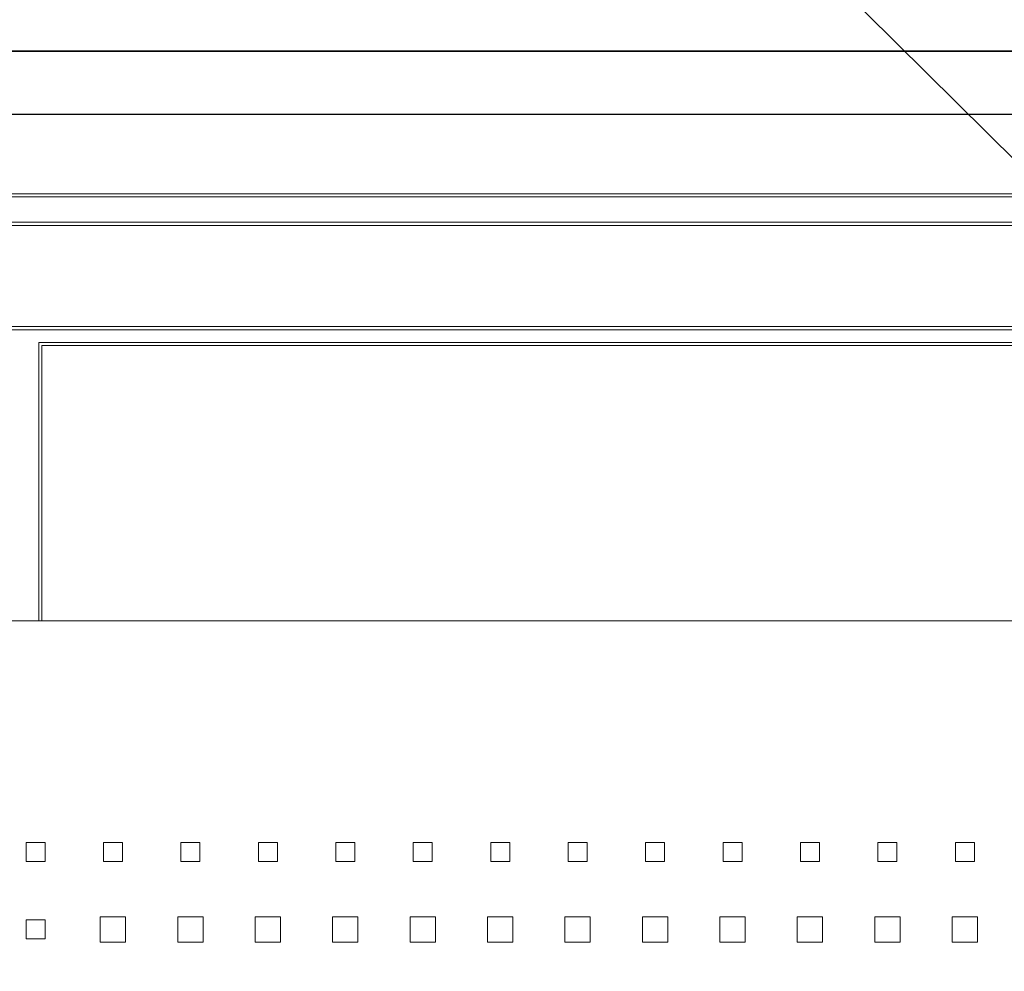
# Model space of a CAD drawing. Header units: millimetres. Extents: x -5941 to 19721, y -9230 to 6433.
# Tile 47 of 70: x 5850 to 5866, y -7407 to -7392. Entities that reach past the tile are written whole.
import ezdxf

# ---------------------------------------------------------------- set-up
doc = ezdxf.new("R2010")
doc.units = ezdxf.units.MM
doc.layers.add('A_SUFITY', color=6, linetype='Continuous')
doc.layers.add('A_SUFITY OPIS', color=1, linetype='Continuous')
doc.layers.add('GL-urzadzenia', color=6, linetype='Continuous', lineweight=20)

# ---------------------------------------------------------------- blocks, each defined once
blk = doc.blocks.new('RSen_55_ME_FB_SOg - fxza50a2veb - fully flat decoration panel - SH_daikin_tbq - standard-4997338-bottom')
at = {"lineweight": 18}
for p, q in [((300, 310), (-300, 310)), ((287.5, 287.5), (-287.5, 287.5)), ((287, 287), (-287, 287)), ((-283, 283), (283, 283)), ((-282.5, 282.5), (282.5, 282.5)), ((-266.5, 266.5), (266.5, 266.5)), ((266, 266), (-266, 266)), ((-183, 264), (183, 264)), ((-183, 222.14), (-183, 264)), ((182.5, 263.5), (-182.5, 263.5)), ((-182.5, 263.5), (-182.5, 222.14)), ((-182.5, 263.5), (-182.5, 263.5)), ((-183, 220), (-183, 222.14)), ((-182.5, 222.14), (-182.5, 220)), ((-220, 220), (220, 220)), ((-185, 185), (-182, 185)), ((-185, 182), (-185, 185)), ((-182, 185), (-182, 182)), ((-172.77, 182), (-172.77, 185)), ((-172.77, 185), (-169.77, 185)), ((-169.77, 185), (-169.77, 182)), ((-160.54, 182), (-160.54, 185)), ((-160.54, 185), (-157.54, 185)), ((-157.54, 185), (-157.54, 182)), ((-148.31, 182), (-148.31, 185)), ((-148.31, 185), (-145.31, 185)), ((-145.31, 185), (-145.31, 182)), ((-136.08, 182), (-136.08, 185)), ((-136.08, 185), (-133.08, 185)), ((-133.08, 185), (-133.08, 182)), ((-123.85, 182), (-123.85, 185)), ((-123.85, 185), (-120.85, 185)), ((-120.85, 185), (-120.85, 182)), ((-111.62, 182), (-111.62, 185)), ((-111.62, 185), (-108.62, 185)), ((-108.62, 185), (-108.62, 182)), ((-99.39, 182), (-99.39, 185)), ((-99.39, 185), (-96.39, 185)), ((-96.39, 185), (-96.39, 182)), ((-87.16, 182), (-87.16, 185)), ((-87.16, 185), (-84.16, 185)), ((-84.16, 185), (-84.16, 182)), ((-74.93, 182), (-74.93, 185)), ((-74.93, 185), (-71.93, 185)), ((-71.93, 185), (-71.93, 182)), ((-62.7, 182), (-62.7, 185)), ((-62.7, 185), (-59.7, 185)), ((-59.7, 185), (-59.7, 182)), ((-50.47, 182), (-50.47, 185)), ((-50.47, 185), (-47.47, 185)), ((-47.47, 185), (-47.47, 182)), ((-38.24, 182), (-38.24, 185)), ((-38.24, 185), (-35.24, 185)), ((-35.24, 185), (-35.24, 182)), ((-182, 182), (-185, 182)), ((-169.77, 182), (-172.77, 182)), ((-157.54, 182), (-160.54, 182)), ((-145.31, 182), (-148.31, 182)), ((-133.08, 182), (-136.08, 182)), ((-120.85, 182), (-123.85, 182)), ((-108.62, 182), (-111.62, 182)), ((-96.39, 182), (-99.39, 182)), ((-84.16, 182), (-87.16, 182)), ((-71.93, 182), (-74.93, 182)), ((-59.7, 182), (-62.7, 182)), ((-47.47, 182), (-50.47, 182)), ((-35.24, 182), (-38.24, 182)), ((-185, 172.77), (-182, 172.77)), ((-185, 169.77), (-185, 172.77)), ((-182, 172.77), (-182, 169.77)), ((-173.27, 169.27), (-173.27, 173.27)), ((-173.27, 173.27), (-169.27, 173.27)), ((-169.27, 173.27), (-169.27, 169.27)), ((-161.04, 169.27), (-161.04, 173.27)), ((-161.04, 173.27), (-157.04, 173.27)), ((-157.04, 173.27), (-157.04, 169.27)), ((-148.81, 169.27), (-148.81, 173.27)), ((-148.81, 173.27), (-144.81, 173.27)), ((-144.81, 173.27), (-144.81, 169.27)), ((-136.58, 169.27), (-136.58, 173.27)), ((-136.58, 173.27), (-132.58, 173.27)), ((-132.58, 173.27), (-132.58, 169.27)), ((-124.35, 169.27), (-124.35, 173.27)), ((-124.35, 173.27), (-120.35, 173.27)), ((-120.35, 173.27), (-120.35, 169.27)), ((-112.12, 169.27), (-112.12, 173.27)), ((-112.12, 173.27), (-108.12, 173.27)), ((-108.12, 173.27), (-108.12, 169.27)), ((-99.89, 169.27), (-99.89, 173.27)), ((-99.89, 173.27), (-95.89, 173.27)), ((-95.89, 173.27), (-95.89, 169.27)), ((-87.66, 169.27), (-87.66, 173.27)), ((-87.66, 173.27), (-83.66, 173.27)), ((-83.66, 173.27), (-83.66, 169.27)), ((-75.43, 169.27), (-75.43, 173.27)), ((-75.43, 173.27), (-71.43, 173.27)), ((-71.43, 173.27), (-71.43, 169.27)), ((-63.2, 169.27), (-63.2, 173.27)), ((-63.2, 173.27), (-59.2, 173.27)), ((-59.2, 173.27), (-59.2, 169.27)), ((-50.97, 169.27), (-50.97, 173.27)), ((-50.97, 173.27), (-46.97, 173.27)), ((-46.97, 173.27), (-46.97, 169.27)), ((-38.74, 169.27), (-38.74, 173.27)), ((-38.74, 173.27), (-34.74, 173.27)), ((-34.74, 173.27), (-34.74, 169.27)), ((-182, 169.77), (-185, 169.77)), ((-169.27, 169.27), (-173.27, 169.27)), ((-157.04, 169.27), (-161.04, 169.27)), ((-144.81, 169.27), (-148.81, 169.27)), ((-132.58, 169.27), (-136.58, 169.27)), ((-120.35, 169.27), (-124.35, 169.27)), ((-108.12, 169.27), (-112.12, 169.27)), ((-95.89, 169.27), (-99.89, 169.27)), ((-83.66, 169.27), (-87.66, 169.27)), ((-71.43, 169.27), (-75.43, 169.27)), ((-59.2, 169.27), (-63.2, 169.27)), ((-46.97, 169.27), (-50.97, 169.27)), ((-34.74, 169.27), (-38.74, 169.27))]:
    blk.add_line(p, q, dxfattribs=at)
blk = doc.blocks.new('2658cea6-5bf1-4a8d-8ecb-1a42f1d0a86a')
at = {"lineweight": 18}
blk.add_blockref('RSen_55_ME_FB_SOg - fxza50a2veb - fully flat decoration panel - SH_daikin_tbq - standard-4997338-bottom', (0, 0), dxfattribs=at)
blk = doc.blocks.new('116a95a6-ef70-443d-9a1b-21b416471860')
at = {"layer": 'GL-urzadzenia', "xscale": 0.1, "yscale": 0.1, "zscale": 0.1}
blk.add_blockref('2658cea6-5bf1-4a8d-8ecb-1a42f1d0a86a', (35.05, -31), dxfattribs=at)

msp = doc.modelspace()

# ---------------------------------------------------------------- linework, layer by layer
at = {"layer": 'A_SUFITY'}
for points in [[(5838.032, -7392.085), (5900.032, -7392.085), (5900.032, -7330.085), (5838.032, -7330.085)], [(5838.032, -7454.085), (5900.032, -7454.085), (5900.032, -7392.085), (5838.032, -7392.085)], [(5839.032, -7453.085), (5899.032, -7453.085), (5899.032, -7393.085), (5839.032, -7393.085)]]:
    msp.add_lwpolyline(points, close=True, dxfattribs=at)
at = {"layer": 'A_SUFITY OPIS'}
msp.add_lwpolyline([(5887.232, -7414.669), (5841.302, -7369.222), (5701.872, -7369.222)], dxfattribs=at)

# ---------------------------------------------------------------- block references
at = {"layer": 'GL-urzadzenia'}
msp.add_blockref('116a95a6-ef70-443d-9a1b-21b416471860', (5833.982, -7392.085), dxfattribs=at)

doc.saveas('drawing.dxf')
